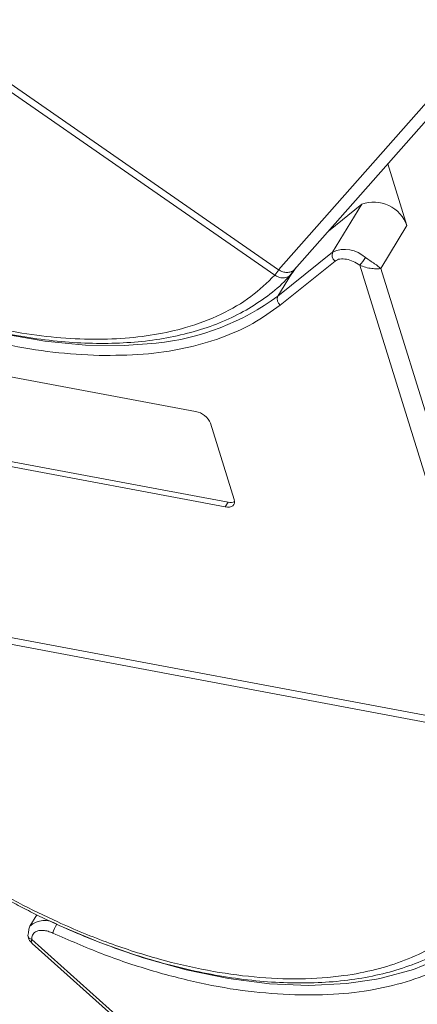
# Model space of a CAD drawing. Header units: millimetres. Extents: x -797 to 677, y 79 to 1112.
# Tile 36 of 75: x 11 to 37, y 893 to 957. Entities that reach past the tile are written whole.
import ezdxf

# ---------------------------------------------------------------- set-up
doc = ezdxf.new("R2010")
doc.units = ezdxf.units.MM

msp = doc.modelspace()

# ---------------------------------------------------------------- linework, layer by layer
at = {"color": 7, "linetype": 'Continuous', "lineweight": 15}
for p, q in [((27.559, 940.105), (-19.281, 972.577)), ((-19.032, 972.927), (27.809, 940.455)), ((44.367, 959.195), (27.81, 940.454)), ((28.824, 940.463), (45.062, 958.843)), ((36.062, 943.295), (34.829, 947.261)), ((31.008, 942.935), (33.151, 944.658)), ((33.151, 944.658), (31.283, 941.589)), ((34.381, 940.533), (36.062, 943.295)), ((31.283, 941.589), (27.76, 938.757)), ((31.438, 941.014), (27.914, 938.181)), ((33.021, 940.75), (42.309, 910.86)), ((27.561, 940.104), (27.559, 940.105)), ((28.636, 940.197), (27.76, 938.757)), ((28.555, 940.102), (28.697, 940.268)), ((28.773, 940.422), (28.69, 940.285)), ((28.904, 940.568), (28.693, 940.264)), ((43.456, 911.328), (34.381, 940.533)), ((0.804, 935.401), (22.466, 931.34)), ((23.431, 930.581), (24.956, 925.672)), ((24.373, 925.203), (2.711, 929.264)), ((2.898, 929.571), (24.56, 925.51)), ((24.56, 925.51), (24.373, 925.203)), ((42.244, 910.43), (-8.041, 919.858)), ((-7.977, 920.287), (42.308, 910.86)), ((12.252, 898.985), (11.808, 898.255)), ((44.168, 868.615), (11.933, 897.393)), ((11.959, 897.138), (43.955, 868.573))]:
    msp.add_line(p, q, dxfattribs=at)
at = {"color": 7, "linetype": 'Continuous', "lineweight": 15, "flags": 128}
for points in [[(19.938, 935.736), (17.87, 935.574), (15.377, 935.601), (12.77, 935.854), (10.076, 936.33), (7.324, 937.025), (4.543, 937.93), (1.763, 939.037), (-0.988, 940.334), (-3.68, 941.807), (-6.285, 943.44), (-8.775, 945.217), (-11.124, 947.118), (-13.308, 949.123), (-15.302, 951.211)], [(28.641, 940.337), (28.657, 940.322), (28.67, 940.308), (28.681, 940.297), (28.689, 940.286), (28.695, 940.278), (28.697, 940.271), (28.697, 940.266), (28.693, 940.264)], [(24.956, 925.672), (24.978, 925.555), (24.97, 925.448), (24.932, 925.355), (24.864, 925.28), (24.771, 925.226), (24.655, 925.194), (24.52, 925.187), (24.373, 925.203)], [(44.183, 908.83), (44.426, 906.789), (44.383, 904.844), (44.054, 903.016), (43.443, 901.323), (42.557, 899.784), (41.404, 898.416), (39.997, 897.231), (38.351, 896.244), (36.483, 895.464), (34.413, 894.9), (34.108, 894.839)], [(11.723, 897.82), (11.733, 898.068), (11.808, 898.255)], [(34.108, 894.839), (32.163, 894.558), (29.757, 894.44), (27.219, 894.549), (24.577, 894.884), (21.859, 895.44), (19.093, 896.213), (16.309, 897.193), (13.684, 898.302)]]:
    msp.add_lwpolyline(points, dxfattribs=at)
at = {"color": 7, "linetype": 'Continuous', "lineweight": 15}
for centre, radius, start, end in [((33.928, 942.529), 2.267, 19.75557, 110.06266), ((31.702, 941.393), 0.462, 154.89803, 235.11992), ((32.075, 939.83), 1.929, 46.85175, 114.2381), ((30.948, 942.726), 2.864, 316.37093, 328.67774), ((25.323, 941.967), 2.91, 320.22343, 328.68958), ((25.368, 941.928), 2.853, 320.25726, 328.89291), ((18.309, 951.592), 15.939, 275.8657, 306.36375), ((28.178, 938.561), 0.462, 154.89803, 235.11992), ((22.241, 930.061), 1.298, 23.60364, 80.0065), ((24.721, 926.157), 0.666, 256.02019, 292.80437), ((12.744, 897.23), 1.388, 55.21754, 132.40804), ((15.421, 897.224), 2.206, 148.711, 164.72444), ((11.948, 897.677), 0.267, 147.56814, 184.38804), ((12, 897.708), 0.321, 189.09284, 258.1168)]:
    msp.add_arc(centre, radius, start, end, dxfattribs=at)
for points, knots in [([(27.559, 940.105), (27.069, 939.63), (26.075, 938.666), (24.132, 937.537), (22.025, 936.738), (19.84, 936.245), (17.67, 935.996), (15.346, 935.956), (12.076, 936.189), (8.631, 936.847), (5.143, 937.899), (2.3, 938.958), (-0.733, 940.333), (-3.867, 942.045), (-6.817, 943.94), (-9.604, 946.022), (-12.232, 948.305), (-14.468, 950.583), (-16.312, 952.773), (-17.801, 954.828), (-19.074, 956.914), (-20.455, 959.706), (-21.324, 962.439), (-21.656, 965.012), (-21.642, 967.01), (-21.272, 969.014), (-20.502, 970.955), (-19.684, 972.042), (-19.281, 972.577)], [0, 0, 0, 0, 0.038862, 0.078912, 0.120068, 0.152227, 0.184382, 0.217215, 0.250043, 0.315618, 0.347778, 0.379932, 0.421093, 0.461142, 0.5, 0.538863, 0.578912, 0.620068, 0.652227, 0.684382, 0.717215, 0.750043, 0.815618, 0.847778, 0.879932, 0.921093, 0.96114, 1, 1, 1, 1]), ([(16.264, 934.943), (15.283, 934.995), (13.344, 935.097), (10.285, 935.612), (7.185, 936.38), (4.045, 937.414), (0.886, 938.711), (-2.259, 940.26), (-5.345, 942.052), (-8.298, 944.046), (-11.043, 946.193), (-13.574, 948.451), (-15.046, 950.03), (-15.781, 950.819)], [0, 0, 0, 0, 0.091965, 0.181776, 0.271599, 0.36141, 0.451234, 0.543199, 0.6358, 0.728401, 0.820366, 0.91018, 1, 1, 1, 1]), ([(-4.41, 942.231), (-3.562, 941.734), (-2.373, 941.036), (-0.573, 940.112), (0.971, 939.375), (2.825, 938.584), (4.774, 937.85), (6.807, 937.194), (8.884, 936.639), (10.975, 936.202), (13.055, 935.895), (15.102, 935.725), (17.097, 935.699), (19.022, 935.82), (20.862, 936.093), (22.604, 936.518), (24.235, 937.1), (25.746, 937.838), (27.108, 938.749), (28.064, 939.532), (28.496, 940.057), (28.591, 940.172)], [0, 0, 0, 0, 0.069068, 0.096851, 0.142874, 0.190428, 0.241201, 0.293915, 0.348055, 0.403219, 0.459133, 0.515609, 0.572523, 0.629804, 0.68742, 0.745383, 0.803752, 0.862644, 0.922249, 0.98286, 1, 1, 1, 1]), ([(34.381, 940.533), (34.305, 940.525), (34.153, 940.508), (33.807, 940.526), (33.408, 940.591), (33.145, 940.699), (33.021, 940.75)], [0, 0, 0, 0, 0.251519, 0.501784, 0.765632, 1, 1, 1, 1]), ([(33.394, 941.238), (33.489, 941.172), (33.697, 941.027), (34.078, 940.784), (34.262, 940.631), (34.381, 940.533)], [0, 0, 0, 0, 0.2270634, 0.5015869, 1, 1, 1, 1]), ([(28.477, 940.042), (28.433, 940.016), (28.342, 939.964), (28.163, 939.923), (27.967, 939.93), (27.752, 939.989), (27.629, 940.063), (27.561, 940.104)], [0, 0, 0, 0, 0.164634, 0.339075, 0.586222, 0.772415, 1, 1, 1, 1]), ([(27.809, 940.455), (27.809, 940.455), (27.809, 940.454), (27.81, 940.454), (27.81, 940.454), (27.81, 940.454)], [0, 0, 0, 0, 0.384666, 0.692333, 1, 1, 1, 1]), ([(27.81, 940.454), (27.895, 940.404), (28.066, 940.306), (28.345, 940.262), (28.535, 940.292), (28.626, 940.33), (28.641, 940.337)], [0, 0, 0, 0, 0.313357, 0.626713, 0.94007, 1, 1, 1, 1]), ([(28.693, 940.264), (28.665, 940.224), (28.602, 940.136), (28.521, 940.075), (28.477, 940.042)], [0, 0, 0, 0, 0.457423, 1, 1, 1, 1]), ([(27.914, 938.181), (27.344, 937.77), (26.203, 936.946), (24.11, 936.025), (21.75, 935.358), (19.133, 934.961), (17.221, 934.949), (16.264, 934.943)], [0, 0, 0, 0, 0.196615, 0.393244, 0.594568, 0.797284, 1, 1, 1, 1]), ([(42.244, 910.43), (42.447, 909.633), (42.861, 908.015), (42.992, 905.685), (42.755, 903.624), (42.206, 901.857), (41.447, 900.366), (40.431, 899.019), (38.742, 897.441), (36.593, 896.232), (34.072, 895.432), (31.837, 895.002), (29.232, 894.812), (26.281, 894.936), (23.247, 895.365), (20.122, 896.09), (16.888, 897.126), (13.835, 898.377), (11.039, 899.75), (8.525, 901.174), (6.08, 902.753), (2.955, 905.048), (0.114, 907.565), (-2.341, 910.209), (-4.124, 912.413), (-5.751, 914.824), (-7.141, 917.39), (-7.744, 919.043), (-8.041, 919.858)], [0, 0, 0, 0, 0.038862, 0.078912, 0.1200677, 0.1522272, 0.1843815, 0.2172151, 0.2500433, 0.3156185, 0.347778, 0.3799323, 0.4210926, 0.4611415, 0.5, 0.5388632, 0.578912, 0.6200677, 0.6522272, 0.6843815, 0.7172151, 0.7500433, 0.8156185, 0.847778, 0.8799323, 0.9210926, 0.9611404, 1, 1, 1, 1]), ([(44.391, 908.42), (44.502, 907.647), (44.723, 906.102), (44.599, 903.916), (44.134, 901.856), (43.285, 899.965), (42.078, 898.289), (40.543, 896.866), (38.715, 895.705), (36.62, 894.812), (34.272, 894.192), (31.689, 893.829), (29.804, 893.83), (28.85, 893.831)], [0, 0, 0, 0, 0.089814, 0.179634, 0.271599, 0.3642, 0.456801, 0.548766, 0.638577, 0.728401, 0.818212, 0.908035, 1, 1, 1, 1]), ([(8.367, 901.114), (9.215, 900.616), (10.404, 899.919), (12.204, 898.994), (13.748, 898.258), (15.602, 897.466), (17.551, 896.733), (19.584, 896.077), (21.661, 895.522), (23.752, 895.085), (25.832, 894.777), (27.879, 894.608), (29.874, 894.581), (31.799, 894.703), (33.639, 894.976), (35.382, 895.4), (37.007, 895.987), (38.276, 896.58), (38.939, 897.034), (39.158, 897.184)], [0, 0, 0, 0, 0.077451, 0.108605, 0.160215, 0.21354, 0.270476, 0.329588, 0.390299, 0.452158, 0.514859, 0.578189, 0.642011, 0.706243, 0.770853, 0.835851, 0.901304, 0.967344, 1, 1, 1, 1]), ([(11.682, 897.657), (11.693, 897.598), (11.713, 897.483), (11.803, 897.299), (11.893, 897.206), (11.949, 897.147)], [0, 0, 0, 0, 0.281598, 0.543716, 1, 1, 1, 1]), ([(13.293, 897.806), (13.188, 897.848), (12.976, 897.935), (12.664, 897.986), (12.38, 897.977), (12.24, 897.915), (12.171, 897.885)], [0, 0, 0, 0, 0.245513, 0.5, 0.754487, 1, 1, 1, 1]), ([(28.85, 893.831), (27.859, 893.89), (25.876, 894.007), (22.745, 894.56), (19.582, 895.376), (16.413, 896.439), (14.333, 897.35), (13.293, 897.806)], [0, 0, 0, 0, 0.202716, 0.4054319, 0.6067562, 0.8033717, 1, 1, 1, 1]), ([(11.933, 897.393), (11.91, 897.323), (11.881, 897.232), (11.928, 897.195), (11.938, 897.186)], [0, 0, 0, 0, 0.774721, 1, 1, 1, 1])]:
    msp.add_open_spline(points, degree=3, knots=knots, dxfattribs=at)
for points in [[(32.174, 941.13), (32.025, 941.146), (31.725, 941.179), (31.533, 941.069), (31.438, 941.014)], [(33.021, 940.75), (32.885, 940.839), (32.612, 941.017), (32.32, 941.092), (32.174, 941.13)], [(28.641, 940.337), (28.694, 940.366), (28.8, 940.423), (28.869, 940.52), (28.904, 940.568)], [(12.171, 897.885), (12.093, 897.824), (11.939, 897.703), (11.935, 897.497), (11.933, 897.393)]]:
    msp.add_open_spline(points, degree=3, dxfattribs=at)

doc.saveas('drawing.dxf')
